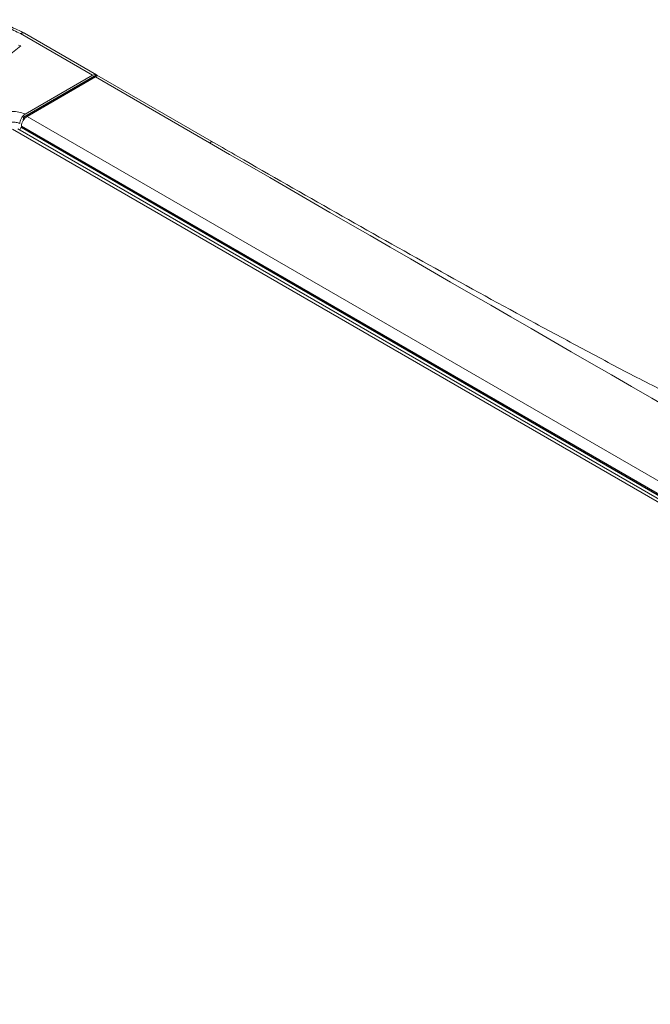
# Model space of a CAD drawing. Header units: millimetres. Extents: x 0 to 1118, y 0 to 864.
# Tile 162 of 235: x 914 to 954, y 427 to 488. Entities that reach past the tile are written whole.
import ezdxf

# ---------------------------------------------------------------- set-up
doc = ezdxf.new("R2010")
doc.units = ezdxf.units.MM

msp = doc.modelspace()

# ---------------------------------------------------------------- linework, layer by layer
at = {"color": 9, "linetype": 'Continuous', "lineweight": 0}
for p, q in [((918.661, 484.718), (914.156, 487.319)), ((918.923, 484.736), (914.352, 482.097)), ((925.972, 480.498), (918.841, 484.614)), ((914.352, 482.097), (914.334, 481.912)), ((914.568, 482.148), (1009.356, 427.428)), ((1008.452, 426.613), (913.652, 481.34)), ((914.208, 481.468), (1009.01, 426.74)), ((1009.009, 426.812), (914.209, 481.539))]:
    msp.add_line(p, q, dxfattribs=at)
at = {"color": 7, "linetype": 'Continuous', "lineweight": 15}
for p, q in [((914.405, 487.345), (918.913, 484.742)), ((913.552, 486.052), (914.172, 486.548)), ((914.172, 486.548), (914.019, 486.603)), ((918.913, 484.742), (914.342, 482.103)), ((918.934, 484.73), (914.363, 482.091)), ((914.445, 482.284), (918.661, 484.718)), ((918.913, 484.742), (918.923, 484.736)), ((918.923, 484.736), (918.934, 484.73)), ((918.934, 484.73), (919.073, 484.65)), ((919.075, 484.648), (926.222, 480.522)), ((914.568, 482.148), (918.841, 484.614)), ((918.841, 484.614), (918.821, 484.626)), ((918.821, 484.602), (918.821, 484.626)), ((914.342, 482.103), (914.324, 481.897)), ((914.352, 482.097), (914.342, 482.103)), ((914.363, 482.091), (914.344, 481.928)), ((914.352, 482.097), (914.363, 482.091)), ((1008.777, 426.645), (913.976, 481.372)), ((914.208, 481.468), (914.209, 481.539)), ((914.218, 481.445), (1009.021, 426.717))]:
    msp.add_line(p, q, dxfattribs=at)
msp.add_arc((914.493, 481.17), 0.414, 133.45353, 161.59457, dxfattribs=at)
for centre, major_axis, ratio, start_param, end_param in [((918.667, 484.307), (0.243, 0.437), 0.587367, 6.274066, 7.059464), ((918.821, 484.218), (0.257, 0.429), 0.587369, 0.008955, 0.794354), ((914.562, 481.743), (0.256, 0.429), 0.56722, 0.793746, 2.364542), ((914.243, 481.488), (0.0256, 0.0429), 0.56722, 2.364542, 3.150021)]:
    msp.add_ellipse(centre, major_axis=major_axis, ratio=ratio, start_param=start_param, end_param=end_param, dxfattribs=at)
for points, knots in [([(907.166, 487.345), (907.289, 487.411), (907.622, 487.59), (908.251, 487.832), (909.048, 488.038), (909.905, 488.165), (910.851, 488.21), (911.797, 488.155), (912.7, 487.999), (913.583, 487.755), (914.106, 487.494), (914.405, 487.345)], [0, 0, 0, 0, 0.062705, 0.17058, 0.281665, 0.389429, 0.500417, 0.63527, 0.742285, 0.852425, 1, 1, 1, 1]), ([(914.445, 482.284), (914.405, 482.257), (914.325, 482.201), (914.22, 482.069), (914.141, 481.917), (914.104, 481.788), (914.099, 481.718), (914.097, 481.697)], [0, 0, 0, 0, 0.225635, 0.451276, 0.676709, 0.901141, 1, 1, 1, 1]), ([(926.222, 480.522), (926.732, 480.228), (929.283, 478.758), (933.893, 476.122), (940.092, 472.638), (945.31, 469.767), (949.537, 467.504), (952.156, 466.103), (953.759, 465.298), (954.277, 465.037)], [0, 0, 0, 0, 0.055716, 0.278569, 0.5014, 0.724202, 0.835588, 0.946836, 1, 1, 1, 1])]:
    msp.add_open_spline(points, degree=3, knots=knots, dxfattribs=at)
at = {"color": 9, "linetype": 'Continuous', "lineweight": 0}
for points, knots in [([(914.156, 487.319), (913.878, 487.458), (913.394, 487.7), (912.57, 487.929), (911.73, 488.076), (910.85, 488.129), (909.971, 488.086), (909.176, 487.969), (908.43, 487.774), (907.842, 487.549), (907.529, 487.38), (907.414, 487.319)], [0, 0, 0, 0, 0.1476521, 0.2562048, 0.3647764, 0.4995885, 0.6089422, 0.7182918, 0.8277419, 0.9371756, 1, 1, 1, 1]), ([(913.635, 482.457), (913.775, 482.449), (914.056, 482.433), (914.318, 482.346), (914.435, 482.289), (914.445, 482.284)], [0, 0, 0, 0, 0.477301, 0.954606, 1, 1, 1, 1]), ([(914.097, 481.697), (914.028, 481.724), (913.888, 481.779), (913.721, 481.786), (913.635, 481.789)], [0, 0, 0, 0, 0.490629, 1, 1, 1, 1]), ([(925.972, 480.498), (926.019, 480.524), (926.065, 480.54), (926.15, 480.549), (926.19, 480.541), (926.222, 480.522)], [0, 0, 0, 0, 0.5, 0.5, 1, 1, 1, 1])]:
    msp.add_open_spline(points, degree=3, knots=knots, dxfattribs=at)
for points in [[(914.405, 487.345), (914.388, 487.352), (914.353, 487.368), (914.292, 487.369), (914.226, 487.355), (914.179, 487.331), (914.156, 487.319)], [(1006.498, 434.011), (979.68, 449.52), (952.816, 465.003), (925.972, 480.498)]]:
    msp.add_open_spline(points, degree=3, dxfattribs=at)

doc.saveas('drawing.dxf')
